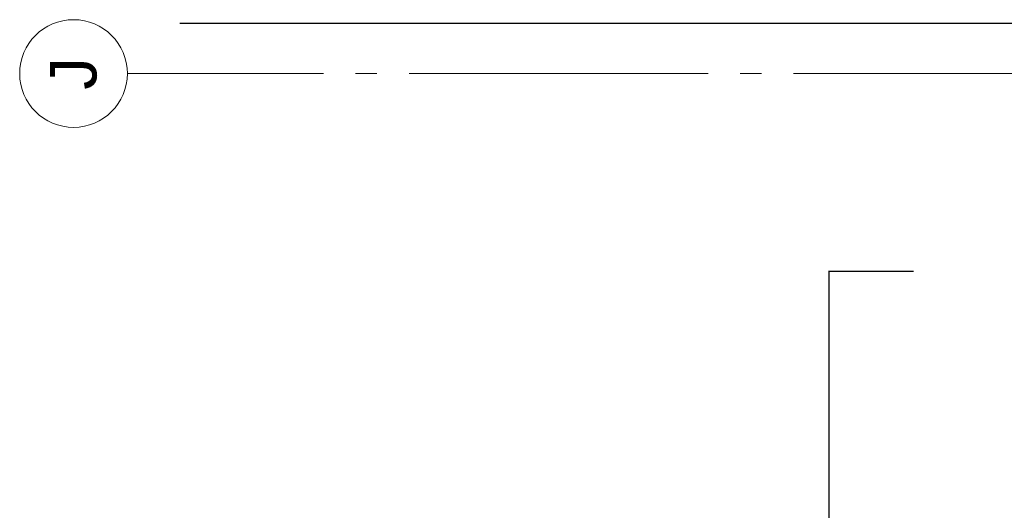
# Model space of a CAD drawing. Header units: millimetres. Extents: x -38031 to 123247, y -16330 to 129979.
# Tile 61 of 235: x -38031 to -31631, y 55735 to 58925. Entities that reach past the tile are written whole.
import ezdxf

# ---------------------------------------------------------------- set-up
doc = ezdxf.new("R2010")
doc.units = ezdxf.units.MM
doc.header["$LTSCALE"] = 50
doc.linetypes.add('STYLE_11', pattern=[5, 3.888855, -0.416718, 0.277786, -0.416641])
for name, color, linetype in [('AL$1A---_ALGEMEEN', 8, 'Continuous'), ('AT$1A---_TEKST050', 8, 'Continuous'), ('BOUWKUNDIG', 8, 'Continuous')]:
    doc.layers.add(name, color=color, linetype=linetype)
doc.layers.add('stramien', color=1, linetype='STYLE_11', lineweight=15)
doc.styles.add('Arial', font='ARIAL.TTF')
doc.dimstyles.new('JIS', dxfattribs={"dimtxt": 2.272868, "dimasz": 3.175, "dimexe": 2, "dimexo": 0, "dimgap": 1, "dimtad": 1, "dimdec": 0, "dimzin": 11, "dimtxsty": 'Arial', "dimblk": 'VW_FILLEDARROW-1', "dimcen": 0, "dimazin": 0, "dimtfac": 1, "dimtdec": 0, "dimtix": 1, "dimtofl": 0, "dimtmove": 0, "dimatfit": 0, "dimldrblk": 'VW_FILLEDARROW-1', "dimfxl": 0, "dimfrac": 2, "dimtolj": 1, "dimtzin": 11, "dimarcsym": 0})

# ---------------------------------------------------------------- blocks, each defined once
blk = doc.blocks.new('VW_FILLEDARROW-1')
at = {"layer": 'AL$1A---_ALGEMEEN', "color": 0, "lineweight": -2}
blk.add_solid([(0, 0), (1, 0.3), (1, -0.3)], dxfattribs=at)
blk = doc.blocks.new('*D670')
at = {"layer": 'AL$1A---_ALGEMEEN', "color": 0, "lineweight": -2}
for p, q in [((-88581.8, 28711.7), (-89133.8, 28711.7)), ((-89131.8, 28708.5), (-89131.8, 8042)), ((-89131.8, -10622.7), (-89131.8, 7780.6)), ((-88531.8, -10625.9), (-89133.8, -10625.9))]:
    blk.add_line(p, q, dxfattribs=at)
at = {"layer": 'AL$1A---_ALGEMEEN', "color": 0, "lineweight": -2, "xscale": 3.175, "yscale": 3.175, "zscale": 3.175}
for p, rotation in [((-89131.8, 28711.7), 90), ((-89131.8, -10625.9), 270)]:
    blk.add_blockref('VW_FILLEDARROW-1', p, dxfattribs=dict(at, rotation=rotation))
at = {"layer": 'AT$1A---_TEKST050', "insert": (-89231.8, 7911.3), "char_height": 4.546, "attachment_point": 5, "rotation": 90, "style": 'Arial'}
blk.add_mtext('\\A1; <<< lichthappers >>> ', dxfattribs=at)
blk = doc.blocks.new('*D671')
at = {"layer": 'AL$1A---_ALGEMEEN', "color": 0, "lineweight": -2}
for p, q in [((-88581.8, 28711.7), (-89133.8, 28711.7)), ((-89131.8, 28708.5), (-89131.8, 8042)), ((-89131.8, -10622.7), (-89131.8, 7780.6)), ((-88531.8, -10625.9), (-89133.8, -10625.9))]:
    blk.add_line(p, q, dxfattribs=at)
at = {"layer": 'AL$1A---_ALGEMEEN', "color": 0, "lineweight": -2, "xscale": 3.175, "yscale": 3.175, "zscale": 3.175}
for p, rotation in [((-89131.8, 28711.7), 90), ((-89131.8, -10625.9), 270)]:
    blk.add_blockref('VW_FILLEDARROW-1', p, dxfattribs=dict(at, rotation=rotation))
at = {"layer": 'AT$1A---_TEKST050', "insert": (-89231.8, 7911.3), "char_height": 4.546, "attachment_point": 5, "rotation": 90, "style": 'Arial'}
blk.add_mtext('\\A1; <<< lichthappers >>> ', dxfattribs=at)
blk = doc.blocks.new('Group-140')
at = {"layer": 'AL$1A---_ALGEMEEN', "color": 0}
dim = blk.add_linear_dim(base=(-89131.848, -10625.875), p1=(-88581.848, 28711.664), p2=(-88531.848, -10625.875), angle=90, text=' <<< lichthappers >>> ', dimstyle='JIS', override={"dimtxt": 4.545736, "dimgap": 100, "dimlfac": 50, "dimpost": '<>', "dimtxsty": 'Arial', "dimtmove": 2}, dxfattribs=at)
dim.commit()
dim.dimension.update_dxf_attribs({"geometry": '*D670', "text_midpoint": (-89231.848, 7911.316), "dimtype": 128})
blk = doc.blocks.new('Group-170')
at = {"layer": 'AL$1A---_ALGEMEEN', "color": 0}
dim = blk.add_linear_dim(base=(-89131.848, -10625.875), p1=(-88581.848, 28711.664), p2=(-88531.848, -10625.875), angle=90, text=' <<< lichthappers >>> ', dimstyle='JIS', override={"dimtxt": 4.545736, "dimgap": 100, "dimlfac": 50, "dimpost": '<>', "dimtxsty": 'Arial', "dimtmove": 2}, dxfattribs=at)
dim.commit()
dim.dimension.update_dxf_attribs({"geometry": '*D671', "text_midpoint": (-89231.848, 7911.316), "dimtype": 128})
blk = doc.blocks.new('200254 W 210 11-06-2007')
at = {"layer": 'AL$1A---_ALGEMEEN'}
blk.add_line((-63120, 33912.4), (-73188.6, 33912.4), dxfattribs=at)
at = {"layer": 'stramien', "ltscale": 10}
blk.add_line((-74199, 33587.4), (14581, 33587.4), dxfattribs=at)
at = {"layer": 'AL$1A---_ALGEMEEN'}
for name in ['Group-140', 'Group-170']:
    blk.add_blockref(name, (20162, 3587.4), dxfattribs=at)
at = {"linetype": 'Continuous'}
blk.add_wipeout([(-73879.8, 33937.4), (-73845.5, 33935.8), (-73811.5, 33930.7), (-73778.2, 33922.4), (-73745.9, 33910.8), (-73714.8, 33896.1), (-73685.4, 33878.5), (-73657.8, 33858), (-73632.3, 33834.9), (-73609.3, 33809.5), (-73588.8, 33781.9), (-73571.1, 33752.4), (-73556.5, 33721.4), (-73544.9, 33689), (-73536.5, 33655.7), (-73531.5, 33621.8), (-73529.8, 33587.4), (-73531.5, 33553.1), (-73536.5, 33519.2), (-73544.9, 33485.8), (-73556.5, 33453.5), (-73571.1, 33422.5), (-73588.8, 33393), (-73609.3, 33365.4), (-73632.3, 33340), (-73657.8, 33316.9), (-73685.4, 33296.4), (-73714.8, 33278.8), (-73745.9, 33264.1), (-73778.2, 33252.5), (-73811.5, 33244.2), (-73845.5, 33239.1), (-73879.8, 33237.4), (-73914.1, 33239.1), (-73948.1, 33244.2), (-73981.4, 33252.5), (-74013.8, 33264.1), (-74044.8, 33278.8), (-74074.3, 33296.4), (-74101.8, 33316.9), (-74127.3, 33340), (-74150.4, 33365.4), (-74170.8, 33393), (-74188.5, 33422.5), (-74203.2, 33453.5), (-74214.7, 33485.8), (-74223.1, 33519.2), (-74228.1, 33553.1), (-74229.8, 33587.4), (-74228.1, 33621.8), (-74223.1, 33655.7), (-74214.7, 33689), (-74203.2, 33721.4), (-74188.5, 33752.4), (-74170.8, 33781.9), (-74150.4, 33809.5), (-74127.3, 33834.9), (-74101.8, 33858), (-74074.3, 33878.5), (-74044.8, 33896.1), (-74013.8, 33910.8), (-73981.4, 33922.4), (-73948.1, 33930.7), (-73914.1, 33935.8)], dxfattribs=at).dxf.layer = 'stramien'
at = {"layer": 'stramien', "linetype": 'Continuous'}
blk.add_line((-73526.1, 33587.4), (-72851.1, 33587.4), dxfattribs=at)
blk.add_circle((-73879.8, 33587.4), 350, dxfattribs=at)
at = {"layer": 'stramien', "insert": (-73879.8, 33587.4), "char_height": 303.05, "attachment_point": 5, "rotation": 90, "line_spacing_factor": 0.967741, "style": 'Arial'}
blk.add_mtext('{\\C1;\\lJ}', dxfattribs=at)

msp = doc.modelspace()

# ---------------------------------------------------------------- block references
at = {"layer": 'BOUWKUNDIG'}
msp.add_blockref('200254 W 210 11-06-2007', (36199, 24987.6), dxfattribs=at)

doc.saveas('drawing.dxf')
